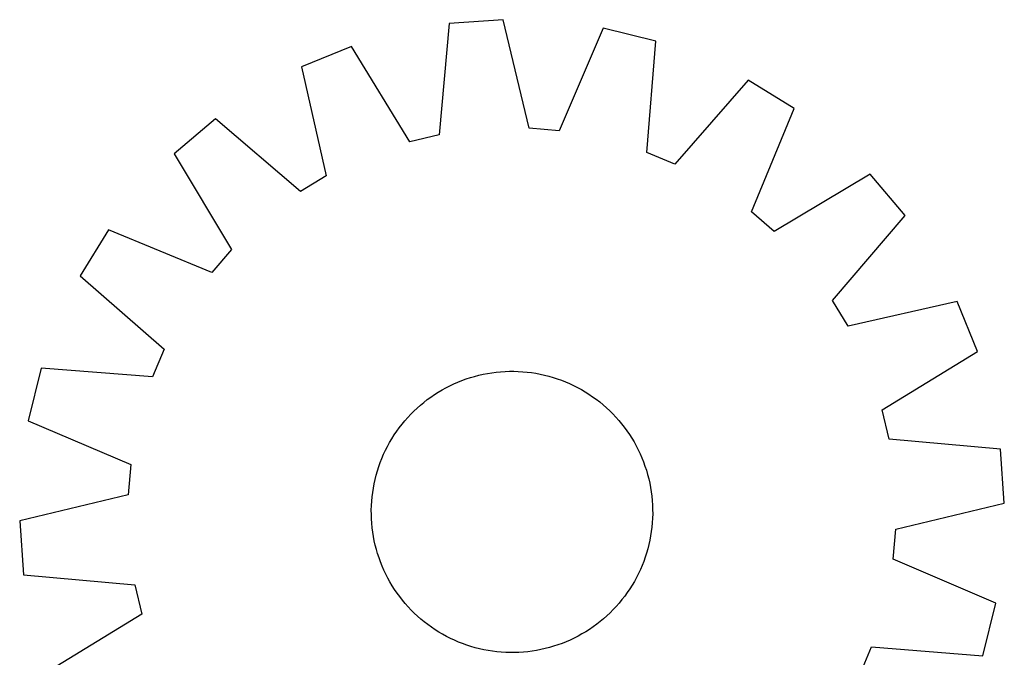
# Model space of a CAD drawing. Header units: millimetres. Extents: x 7 to 1493, y 7 to 2993.
# Tile 8 of 18: x 1207 to 1487, y 639 to 820. Entities that reach past the tile are written whole.
import ezdxf

# ---------------------------------------------------------------- set-up
doc = ezdxf.new("R2010")
doc.units = ezdxf.units.MM
doc.layers.add('CUT', color=7, linetype='CONTINUOUS', true_color=0x000000)

msp = doc.modelspace()

# ---------------------------------------------------------------- linework, layer by layer
at = {"layer": 'CUT'}
for p, q in [((1329.091317, 819.096058), (1326.243204, 787.459639)), ((1344.436599, 820.215365), (1329.091317, 819.096058)), ((1351.845354, 789.327097), (1344.436599, 820.215365)), ((1372.87418, 817.813324), (1360.389273, 788.605417)), ((1387.814296, 814.135896), (1372.87418, 817.813324)), ((1301.303298, 812.592839), (1287.054952, 806.786361)), ((1317.894443, 785.505782), (1301.303298, 812.592839)), ((1385.315442, 782.469976), (1387.814296, 814.135896)), ((1287.054952, 806.786361), (1294.122427, 775.818223)), ((1414.117772, 803.063723), (1393.21818, 779.143401)), ((1427.190278, 794.949531), (1414.117772, 803.063723)), ((1415.028419, 765.60564), (1427.190278, 794.949531)), ((1262.636581, 792.014462), (1250.8799, 782.089193)), ((1286.786059, 771.380086), (1262.636581, 792.014462)), ((1326.243204, 787.459639), (1317.894443, 785.505782)), ((1360.389273, 788.605417), (1351.845354, 789.327097)), ((1250.8799, 782.089193), (1267.171149, 754.820714)), ((1393.21818, 779.143401), (1385.315442, 782.469976)), ((1294.122427, 775.818223), (1286.786059, 771.380086)), ((1448.784881, 776.291048), (1421.516401, 759.999799)), ((1458.71015, 764.534366), (1448.784881, 776.291048)), ((1421.516401, 759.999799), (1415.028419, 765.60564)), ((1438.075773, 740.384889), (1458.71015, 764.534366)), ((1232.221417, 760.494591), (1224.107225, 747.422084)), ((1261.565307, 748.332731), (1232.221417, 760.494591)), ((1267.171149, 754.820714), (1261.565307, 748.332731)), ((1224.107225, 747.422084), (1248.027547, 726.522492)), ((1442.513911, 733.04852), (1438.075773, 740.384889)), ((1473.482049, 740.115995), (1442.513911, 733.04852)), ((1479.288527, 725.867649), (1473.482049, 740.115995)), ((1248.027547, 726.522492), (1244.700972, 718.619754)), ((1452.201469, 709.276505), (1479.288527, 725.867649)), ((1213.035052, 721.118608), (1209.357624, 706.178492)), ((1244.700972, 718.619754), (1213.035052, 721.118608)), ((1338.738544, 719.389203), (1339.972369, 719.627288)), ((1339.972369, 719.627288), (1341.213062, 719.826501)), ((1341.213062, 719.826501), (1342.459402, 719.986643)), ((1342.459402, 719.986643), (1343.710156, 720.107559)), ((1343.710156, 720.107559), (1344.964091, 720.189127)), ((1344.964091, 720.189127), (1346.21997, 720.231269)), ((1346.21997, 720.231269), (1347.476552, 720.233941)), ((1347.476552, 720.233941), (1348.732599, 720.197142)), ((1348.732599, 720.197142), (1349.986869, 720.120907)), ((1349.986869, 720.120907), (1351.238127, 720.005313)), ((1351.238127, 720.005313), (1352.485136, 719.850473)), ((1352.485136, 719.850473), (1353.726666, 719.656539)), ((1353.726666, 719.656539), (1354.961491, 719.423704)), ((1330.39525, 716.658672), (1331.547423, 717.160174)), ((1331.547423, 717.160174), (1332.71478, 717.625237)), ((1332.71478, 717.625237), (1333.896169, 718.053404)), ((1333.896169, 718.053404), (1335.090425, 718.444251)), ((1335.090425, 718.444251), (1336.296367, 718.797392)), ((1336.296367, 718.797392), (1337.512807, 719.11248)), ((1337.512807, 719.11248), (1338.738544, 719.389203)), ((1354.961491, 719.423704), (1356.188394, 719.152197)), ((1356.188394, 719.152197), (1357.406164, 718.842286)), ((1357.406164, 718.842286), (1358.613597, 718.494277)), ((1358.613597, 718.494277), (1359.809504, 718.108513)), ((1359.809504, 718.108513), (1360.992704, 717.685376)), ((1360.992704, 717.685376), (1362.162028, 717.225282)), ((1362.162028, 717.225282), (1363.316324, 716.728685)), ((1363.316324, 716.728685), (1364.454452, 716.196076)), ((1324.901355, 713.623145), (1325.960891, 714.298712)), ((1325.960891, 714.298712), (1327.041124, 714.940665)), ((1327.041124, 714.940665), (1328.140988, 715.54837)), ((1328.140988, 715.54837), (1329.259398, 716.121227)), ((1329.259398, 716.121227), (1330.39525, 716.658672)), ((1364.454452, 716.196076), (1365.575288, 715.627981)), ((1365.575288, 715.627981), (1366.677727, 715.024959)), ((1366.677727, 715.024959), (1367.760681, 714.387607)), ((1367.760681, 714.387607), (1368.823081, 713.716553)), ((1320.890769, 710.598553), (1321.857279, 711.401588)), ((1321.857279, 711.401588), (1322.848536, 712.173868)), ((1322.848536, 712.173868), (1323.863562, 712.91463)), ((1323.863562, 712.91463), (1324.901355, 713.623145)), ((1368.823081, 713.716553), (1369.863878, 713.012459)), ((1369.863878, 713.012459), (1370.882045, 712.27602)), ((1370.882045, 712.27602), (1371.876578, 711.507963)), ((1371.876578, 711.507963), (1372.846495, 710.709047)), ((1318.149131, 708.01299), (1319.03578, 708.903417)), ((1319.03578, 708.903417), (1319.94996, 709.765555)), ((1319.94996, 709.765555), (1320.890769, 710.598553)), ((1372.846495, 710.709047), (1373.790839, 709.880058)), ((1373.790839, 709.880058), (1374.708678, 709.021816)), ((1374.708678, 709.021816), (1375.599105, 708.135168)), ((1454.155327, 700.927744), (1452.201469, 709.276505)), ((1209.357624, 706.178492), (1238.565531, 693.693585)), ((1315.662984, 705.18089), (1316.461901, 706.150807)), ((1316.461901, 706.150807), (1317.290889, 707.095151)), ((1317.290889, 707.095151), (1318.149131, 708.01299)), ((1375.599105, 708.135168), (1376.461243, 707.220988)), ((1376.461243, 707.220988), (1377.294241, 706.280179)), ((1377.294241, 706.280179), (1378.097276, 705.313669)), ((1313.454395, 702.127393), (1314.158489, 703.16819)), ((1314.158489, 703.16819), (1314.894928, 704.186358)), ((1314.894928, 704.186358), (1315.662984, 705.18089)), ((1378.097276, 705.313669), (1378.869556, 704.322412)), ((1378.869556, 704.322412), (1379.610318, 703.307386)), ((1379.610318, 703.307386), (1380.318833, 702.269593)), ((1311.542967, 698.879601), (1312.145988, 699.98204)), ((1312.145988, 699.98204), (1312.783341, 701.064993)), ((1312.783341, 701.064993), (1313.454395, 702.127393)), ((1380.318833, 702.269593), (1380.9944, 701.210057)), ((1380.9944, 701.210057), (1381.636352, 700.129824)), ((1381.636352, 700.129824), (1382.244057, 699.02996)), ((1485.791746, 698.079631), (1454.155327, 700.927744)), ((1310.442263, 696.620636), (1310.974871, 697.758764)), ((1310.974871, 697.758764), (1311.542967, 698.879601)), ((1382.244057, 699.02996), (1382.816915, 697.91155)), ((1382.816915, 697.91155), (1383.35436, 696.775698)), ((1486.911053, 682.734349), (1485.791746, 698.079631)), ((1309.062434, 693.113816), (1309.485572, 694.297016)), ((1309.485572, 694.297016), (1309.945666, 695.466341)), ((1309.945666, 695.466341), (1310.442263, 696.620636)), ((1383.35436, 696.775698), (1383.855862, 695.623525)), ((1383.855862, 695.623525), (1384.320925, 694.456167)), ((1384.320925, 694.456167), (1384.749092, 693.274778)), ((1238.565531, 693.693585), (1237.84385, 685.149667)), ((1308.328661, 690.710476), (1308.67667, 691.91791)), ((1308.67667, 691.91791), (1309.062434, 693.113816)), ((1384.749092, 693.274778), (1385.139939, 692.080523)), ((1385.139939, 692.080523), (1385.49308, 690.87458)), ((1307.747243, 688.265803), (1308.01875, 689.492706)), ((1308.01875, 689.492706), (1308.328661, 690.710476)), ((1385.49308, 690.87458), (1385.808168, 689.65814)), ((1385.808168, 689.65814), (1386.084891, 688.432403)), ((1307.320475, 685.789448), (1307.514408, 687.030978)), ((1307.514408, 687.030978), (1307.747243, 688.265803)), ((1386.084891, 688.432403), (1386.322976, 687.198579)), ((1386.322976, 687.198579), (1386.522188, 685.957885)), ((1386.522188, 685.957885), (1386.682331, 684.711546)), ((1237.84385, 685.149667), (1206.955582, 677.740911)), ((1306.973806, 682.036911), (1307.05004, 683.291181)), ((1307.05004, 683.291181), (1307.165635, 684.542439)), ((1307.165635, 684.542439), (1307.320475, 685.789448)), ((1386.682331, 684.711546), (1386.803247, 683.460792)), ((1386.803247, 683.460792), (1386.884815, 682.206857)), ((1306.937007, 680.780864), (1306.973806, 682.036911)), ((1306.939679, 679.524282), (1306.937007, 680.780864)), ((1386.884815, 682.206857), (1386.926956, 680.950978)), ((1386.926956, 680.950978), (1386.929629, 679.694396)), ((1456.022785, 675.325593), (1486.911053, 682.734349)), ((1206.955582, 677.740911), (1208.07489, 662.395629)), ((1306.98182, 678.268403), (1306.939679, 679.524282)), ((1307.063389, 677.014468), (1306.98182, 678.268403)), ((1386.89283, 678.438349), (1386.816595, 677.184078)), ((1386.929629, 679.694396), (1386.89283, 678.438349)), ((1307.184304, 675.763714), (1307.063389, 677.014468)), ((1307.344447, 674.517375), (1307.184304, 675.763714)), ((1386.701001, 675.932821), (1386.546161, 674.685812)), ((1386.816595, 677.184078), (1386.701001, 675.932821)), ((1455.301105, 666.781675), (1456.022785, 675.325593)), ((1307.543659, 673.276681), (1307.344447, 674.517375)), ((1307.781744, 672.042857), (1307.543659, 673.276681)), ((1308.058467, 670.817119), (1307.781744, 672.042857)), ((1386.119392, 672.209456), (1385.847885, 670.982553)), ((1386.352227, 673.444282), (1386.119392, 672.209456)), ((1386.546161, 674.685812), (1386.352227, 673.444282)), ((1308.373555, 669.600679), (1308.058467, 670.817119)), ((1308.726697, 668.394737), (1308.373555, 669.600679)), ((1385.537974, 669.764784), (1385.189965, 668.55735)), ((1385.847885, 670.982553), (1385.537974, 669.764784)), ((1309.117544, 667.200481), (1308.726697, 668.394737)), ((1309.54571, 666.019092), (1309.117544, 667.200481)), ((1384.804201, 667.361444), (1384.381064, 666.178244)), ((1385.189965, 668.55735), (1384.804201, 667.361444)), ((1484.509012, 654.296767), (1455.301105, 666.781675)), ((1310.010774, 664.851735), (1309.54571, 666.019092)), ((1310.512276, 663.699562), (1310.010774, 664.851735)), ((1311.04972, 662.56371), (1310.512276, 663.699562)), ((1383.424373, 663.854623), (1382.891764, 662.716496)), ((1383.920969, 665.008919), (1383.424373, 663.854623)), ((1384.381064, 666.178244), (1383.920969, 665.008919)), ((1208.07489, 662.395629), (1239.711309, 659.547516)), ((1311.622578, 661.4453), (1311.04972, 662.56371)), ((1312.230283, 660.345436), (1311.622578, 661.4453)), ((1382.323669, 661.595659), (1381.720647, 660.49322)), ((1382.891764, 662.716496), (1382.323669, 661.595659)), ((1239.711309, 659.547516), (1241.665166, 651.198755)), ((1312.872236, 659.265203), (1312.230283, 660.345436)), ((1313.547803, 658.205667), (1312.872236, 659.265203)), ((1314.256317, 657.167874), (1313.547803, 658.205667)), ((1380.412241, 658.347867), (1379.708147, 657.30707)), ((1381.083295, 659.410266), (1380.412241, 658.347867)), ((1381.720647, 660.49322), (1381.083295, 659.410266)), ((1314.99708, 656.152848), (1314.256317, 657.167874)), ((1315.76936, 655.161591), (1314.99708, 656.152848)), ((1316.572395, 654.195081), (1315.76936, 655.161591)), ((1378.203651, 655.294369), (1377.404734, 654.324452)), ((1378.971708, 656.288902), (1378.203651, 655.294369)), ((1379.708147, 657.30707), (1378.971708, 656.288902)), ((1317.405392, 653.254272), (1316.572395, 654.195081)), ((1318.26753, 652.340092), (1317.405392, 653.254272)), ((1319.157958, 651.453443), (1318.26753, 652.340092)), ((1375.717504, 652.46227), (1374.830856, 651.571842)), ((1376.575746, 653.380109), (1375.717504, 652.46227)), ((1377.404734, 654.324452), (1376.575746, 653.380109)), ((1480.831584, 639.356651), (1484.509012, 654.296767)), ((1241.665166, 651.198755), (1214.578109, 634.60761)), ((1320.075797, 650.595202), (1319.157958, 651.453443)), ((1321.02014, 649.766213), (1320.075797, 650.595202)), ((1321.990057, 648.967296), (1321.02014, 649.766213)), ((1372.975867, 649.876707), (1372.009357, 649.073672)), ((1373.916676, 650.709704), (1372.975867, 649.876707)), ((1374.830856, 651.571842), (1373.916676, 650.709704)), ((1322.98459, 648.19924), (1321.990057, 648.967296)), ((1324.002758, 647.462801), (1322.98459, 648.19924)), ((1325.043555, 646.758707), (1324.002758, 647.462801)), ((1326.105954, 646.087653), (1325.043555, 646.758707)), ((1368.965281, 646.852115), (1367.905745, 646.176548)), ((1370.003074, 647.560629), (1368.965281, 646.852115)), ((1371.0181, 648.301392), (1370.003074, 647.560629)), ((1372.009357, 649.073672), (1371.0181, 648.301392)), ((1327.188908, 645.450301), (1326.105954, 646.087653)), ((1328.291347, 644.847279), (1327.188908, 645.450301)), ((1329.412184, 644.279184), (1328.291347, 644.847279)), ((1330.550311, 643.746575), (1329.412184, 644.279184)), ((1364.607238, 644.354033), (1363.471386, 643.816588)), ((1365.725648, 644.92689), (1364.607238, 644.354033)), ((1366.825512, 645.534595), (1365.725648, 644.92689)), ((1367.905745, 646.176548), (1366.825512, 645.534595)), ((1331.704607, 643.249978), (1330.550311, 643.746575)), ((1332.873932, 642.789884), (1331.704607, 643.249978)), ((1334.057131, 642.366746), (1332.873932, 642.789884)), ((1335.253038, 641.980983), (1334.057131, 642.366746)), ((1336.460472, 641.632973), (1335.253038, 641.980983)), ((1337.678241, 641.323062), (1336.460472, 641.632973)), ((1338.905144, 641.051555), (1337.678241, 641.323062)), ((1356.353828, 641.36278), (1355.128091, 641.086057)), ((1357.570268, 641.677867), (1356.353828, 641.36278)), ((1358.776211, 642.031009), (1357.570268, 641.677867)), ((1359.970466, 642.421856), (1358.776211, 642.031009)), ((1361.151855, 642.850022), (1359.970466, 642.421856)), ((1362.319212, 643.315086), (1361.151855, 642.850022)), ((1363.471386, 643.816588), (1362.319212, 643.315086)), ((1445.839089, 633.952768), (1449.165664, 641.855506)), ((1449.165664, 641.855506), (1480.831584, 639.356651)), ((1340.13997, 640.81872), (1338.905144, 641.051555)), ((1341.3815, 640.624787), (1340.13997, 640.81872)), ((1342.628509, 640.469947), (1341.3815, 640.624787)), ((1343.879766, 640.354352), (1342.628509, 640.469947)), ((1345.134037, 640.278118), (1343.879766, 640.354352)), ((1346.390083, 640.241319), (1345.134037, 640.278118)), ((1347.646666, 640.243991), (1346.390083, 640.241319)), ((1348.902544, 640.286132), (1347.646666, 640.243991)), ((1350.15648, 640.367701), (1348.902544, 640.286132)), ((1351.407234, 640.488616), (1350.15648, 640.367701)), ((1352.653573, 640.648759), (1351.407234, 640.488616)), ((1353.894267, 640.847972), (1352.653573, 640.648759)), ((1355.128091, 641.086057), (1353.894267, 640.847972))]:
    msp.add_line(p, q, dxfattribs=at)

doc.saveas('drawing.dxf')
